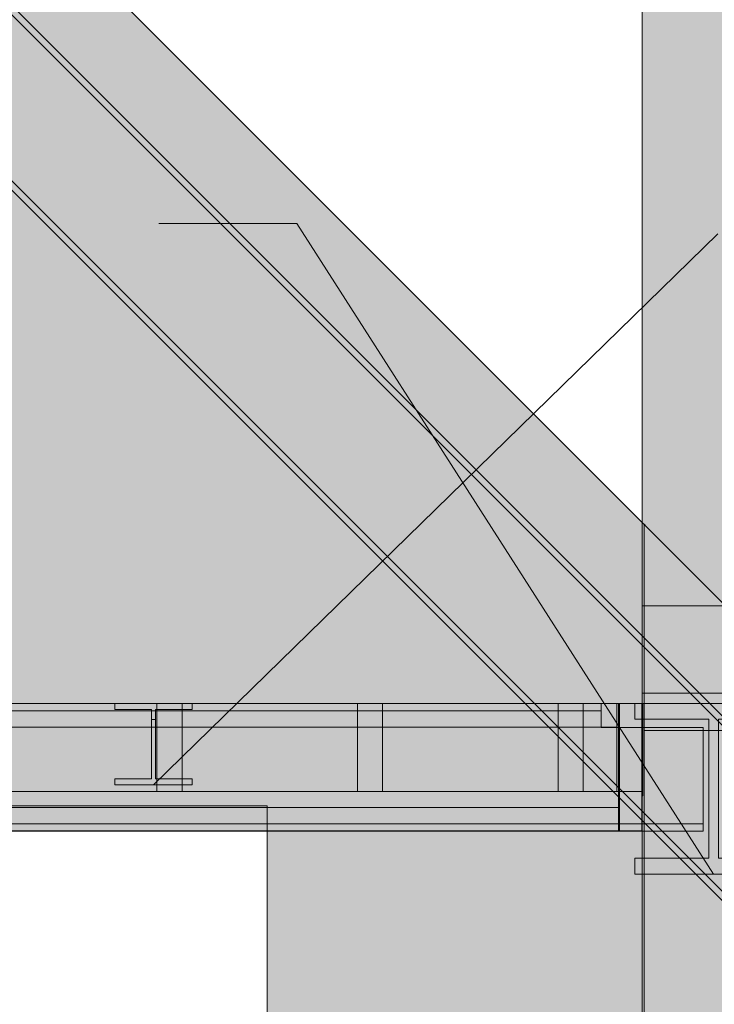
# Model space of a CAD drawing. Header units: millimetres. Extents: x 17 to 413, y 4 to 292.
# Tile 44 of 57: x 178 to 190, y 231 to 246. Entities that reach past the tile are written whole.
import ezdxf

# ---------------------------------------------------------------- set-up
doc = ezdxf.new("R2010")
doc.units = ezdxf.units.MM
for name, color, linetype in [('FILL-INK', 7, 'Continuous'), ('FILL-STEEL', 7, 'Continuous'), ('FILL-WHITE', 7, 'Continuous'), ('LINE-CORE', 7, 'Continuous'), ('LINE-INK', 7, 'Continuous')]:
    doc.layers.add(name, color=color, linetype=linetype)

msp = doc.modelspace()

# ---------------------------------------------------------------- hatches: boundary and pattern name
at = {"layer": 'FILL-INK', "true_color": 0x1a1a1f}
h = msp.add_hatch(color=250, dxfattribs=at)
h.dxf.hatch_style = 1
h.paths.add_polyline_path([(180.554, 234.238), (181.291, 235.488), (181.822, 234.944)])
h = msp.add_hatch(color=250, dxfattribs=at)
h.dxf.hatch_style = 1
h.paths.add_polyline_path([(189.49, 232.813), (188.415, 233.787), (189.055, 234.197)])
at = {"layer": 'FILL-STEEL', "true_color": 0x0d2973}
h = msp.add_hatch(color=166, dxfattribs=at)
h.dxf.hatch_style = 1
h.paths.add_polyline_path([(179.937, 234.238), (179.937, 234.279), (179.937, 234.33), (180.259, 234.33), (180.522, 234.33), (180.522, 234.828), (180.522, 235.44), (180.2, 235.44), (179.937, 235.44), (179.937, 235.481), (179.937, 235.532), (180.617, 235.532), (181.172, 235.532), (181.172, 235.491), (181.172, 235.44), (180.849, 235.44), (180.586, 235.44), (180.586, 234.941), (180.586, 234.33), (180.909, 234.33), (181.172, 234.33), (181.172, 234.288), (181.172, 234.238), (180.492, 234.238)])
h = msp.add_hatch(color=166, dxfattribs=at)
h.dxf.hatch_style = 1
h.paths.add_polyline_path([(188.232, 232.813), (188.232, 232.937), (188.232, 233.064), (188.831, 233.064), (189.414, 233.064), (189.414, 234.157), (189.414, 235.281), (188.815, 235.281), (188.232, 235.281), (188.232, 235.405), (188.232, 235.532), (189.508, 235.532), (190.748, 235.532), (190.748, 235.408), (190.748, 235.281), (190.149, 235.281), (189.567, 235.281), (189.567, 234.188), (189.567, 233.064), (190.166, 233.064), (190.748, 233.064), (190.748, 232.94), (190.748, 232.813), (189.473, 232.813)])
at = {"layer": 'FILL-WHITE', "true_color": 0xffffff}
h = msp.add_hatch(color=7, dxfattribs=at)
h.dxf.hatch_style = 1
h.paths.add_polyline_path([(164.626, 262.142), (188.381, 238.388), (188.381, 212.161), (182.37, 212.161), (182.37, 233.9), (174.098, 233.9), (174.098, 235.1), (174.017, 236.389), (173.776, 237.655), (173.378, 238.878), (172.83, 240.036), (172.142, 241.11), (171.325, 242.081), (170.394, 242.932), (169.364, 243.649), (168.254, 244.221), (167.081, 244.636), (165.866, 244.888), (164.63, 244.972), (163.395, 244.888), (162.18, 244.636), (161.007, 244.221), (159.896, 243.649), (158.867, 242.932), (157.936, 242.081), (157.119, 241.11), (156.431, 240.036), (155.883, 238.878), (155.485, 237.655), (155.243, 236.389), (155.162, 235.1), (155.162, 233.9), (146.89, 233.9), (146.89, 212.161), (140.873, 212.161), (140.873, 238.388)])
h = msp.add_hatch(color=7, dxfattribs=at)
h.dxf.hatch_style = 1
h.paths.add_polyline_path([(164.626, 262.142), (188.381, 238.388), (188.381, 212.161), (182.37, 212.161), (182.37, 233.9), (174.098, 233.9), (174.098, 235.1), (174.017, 236.389), (173.776, 237.655), (173.378, 238.878), (172.83, 240.036), (172.142, 241.11), (171.325, 242.081), (170.394, 242.932), (169.364, 243.649), (168.254, 244.221), (167.081, 244.636), (165.866, 244.888), (164.63, 244.972), (163.395, 244.888), (162.18, 244.636), (161.007, 244.221), (159.896, 243.649), (158.867, 242.932), (157.936, 242.081), (157.119, 241.11), (156.431, 240.036), (155.883, 238.878), (155.485, 237.655), (155.243, 236.389), (155.162, 235.1), (155.162, 233.9), (146.89, 233.9), (146.89, 212.161), (140.873, 212.161), (140.873, 238.388)])
h = msp.add_hatch(color=7, dxfattribs=at)
h.dxf.hatch_style = 1
h.paths.add_polyline_path([(140.573, 236.28), (164.626, 260.333), (191.528, 233.432), (191.456, 233.36), (164.626, 260.19), (140.645, 236.208), (140.573, 236.28)])
h = msp.add_hatch(color=7, dxfattribs=at)
h.dxf.hatch_style = 1
h.paths.add_polyline_path([(140.573, 236.28), (164.626, 260.333), (191.528, 233.432), (191.456, 233.36), (164.626, 260.19), (140.645, 236.208), (140.573, 236.28)])
h = msp.add_hatch(color=7, dxfattribs=at)
h.dxf.hatch_style = 1
h.paths.add_polyline_path([(164.626, 260.19), (191.456, 233.36), (190.131, 232.035), (164.626, 257.54), (141.97, 234.883), (140.645, 236.208)])
h = msp.add_hatch(color=7, dxfattribs=at)
h.dxf.hatch_style = 1
h.paths.add_polyline_path([(164.626, 260.19), (191.456, 233.36), (190.131, 232.035), (164.626, 257.54), (141.97, 234.883), (140.645, 236.208)])
h = msp.add_hatch(color=7, dxfattribs=at)
h.dxf.hatch_style = 1
h.paths.add_polyline_path([(164.626, 257.54), (190.131, 232.035), (190.059, 231.963), (164.626, 257.396), (142.041, 234.811), (141.97, 234.883)])
h = msp.add_hatch(color=7, dxfattribs=at)
h.dxf.hatch_style = 1
h.paths.add_polyline_path([(164.626, 257.54), (190.131, 232.035), (190.059, 231.963), (164.626, 257.396), (142.041, 234.811), (141.97, 234.883)])
h = msp.add_hatch(color=7, dxfattribs=at)
h.dxf.hatch_style = 1
h.paths.add_polyline_path([(190.633, 257.516), (190.633, 237.093), (188.347, 237.093), (188.347, 257.516)])
h = msp.add_hatch(color=7, dxfattribs=at)
h.dxf.hatch_style = 1
h.paths.add_polyline_path([(188.347, 257.516), (190.633, 257.516), (190.633, 210.5), (188.347, 210.5)])
h = msp.add_hatch(color=7, dxfattribs=at)
h.dxf.hatch_style = 1
h.paths.add_polyline_path([(188.347, 254.904), (190.633, 254.904), (190.633, 235.7), (188.347, 235.7)])
h = msp.add_hatch(color=7, dxfattribs=at)
h.dxf.hatch_style = 1
h.paths.add_polyline_path([(190.633, 254.904), (190.633, 235.7), (188.347, 235.7), (188.347, 254.904)])
h = msp.add_hatch(color=7, dxfattribs=at)
h.dxf.hatch_style = 1
h.paths.add_polyline_path([(188.393, 238.391), (188.393, 238.391), (188.393, 238.39), (188.393, 238.389), (188.393, 238.389), (188.381, 238.388)])
h = msp.add_hatch(color=7, dxfattribs=at)
h.dxf.hatch_style = 1
h.paths.add_polyline_path([(188.393, 238.39), (188.393, 238.39), (188.393, 238.389), (188.393, 238.389), (188.393, 238.389), (188.381, 238.388)])
h = msp.add_hatch(color=7, dxfattribs=at)
h.dxf.hatch_style = 1
h.paths.add_polyline_path([(191.227, 235.542), (191.227, 212.161), (188.381, 212.161), (188.381, 238.388)])
h = msp.add_hatch(color=7, dxfattribs=at)
h.dxf.hatch_style = 1
h.paths.add_polyline_path([(188.383, 238.386), (191.227, 235.542), (191.227, 212.161), (188.383, 212.161), (188.381, 212.148), (188.381, 212.148), (188.381, 238.388)])
h = msp.add_hatch(color=7, dxfattribs=at)
h.dxf.hatch_style = 1
h.paths.add_polyline_path([(190.633, 237.093), (190.633, 210.5), (188.347, 210.5), (188.347, 237.093)])
h = msp.add_hatch(color=7, dxfattribs=at)
h.dxf.hatch_style = 1
h.paths.add_polyline_path([(139.906, 235.236), (141.21, 235.236), (141.21, 235.418), (187.698, 235.418), (187.698, 235.148), (189.322, 235.148), (189.322, 233.613), (187.698, 233.613), (141.21, 233.613), (139.906, 233.613)])
h = msp.add_hatch(color=7, dxfattribs=at)
h.dxf.hatch_style = 1
h.paths.add_polyline_path([(141.21, 235.236), (141.21, 235.418), (187.698, 235.418), (187.698, 235.148), (189.322, 235.148), (189.322, 233.613), (187.698, 233.613), (141.21, 233.613), (139.906, 233.613), (139.906, 235.236)])
h = msp.add_hatch(color=7, dxfattribs=at)
h.dxf.hatch_style = 1
h.paths.add_polyline_path([(188.346, 235.532), (188.346, 234.132), (140.906, 234.132), (140.906, 235.532)])
h = msp.add_hatch(color=7, dxfattribs=at)
h.dxf.hatch_style = 1
h.paths.add_polyline_path([(140.906, 235.532), (188.346, 235.532), (188.346, 234.132), (140.906, 234.132)])
h = msp.add_hatch(color=7, dxfattribs=at)
h.dxf.hatch_style = 1
h.paths.add_polyline_path([(141.21, 235.418), (141.21, 235.532), (187.698, 235.532), (187.698, 235.418), (141.21, 235.418)])
h = msp.add_hatch(color=7, dxfattribs=at)
h.dxf.hatch_style = 1
h.paths.add_polyline_path([(187.698, 235.532), (187.698, 235.418), (141.21, 235.418), (141.21, 235.532)])
h = msp.add_hatch(color=7, dxfattribs=at)
h.dxf.hatch_style = 1
h.paths.add_polyline_path([(187.986, 235.532), (187.986, 235.156), (141.266, 235.156), (141.266, 235.532)])
h = msp.add_hatch(color=7, dxfattribs=at)
h.dxf.hatch_style = 1
h.paths.add_polyline_path([(141.266, 235.156), (141.266, 235.532), (187.986, 235.532), (187.986, 235.156), (141.266, 235.156)])
h = msp.add_hatch(color=7, dxfattribs=at)
h.dxf.hatch_style = 1
h.paths.add_polyline_path([(141.266, 235.532), (187.986, 235.532), (187.986, 235.156), (141.266, 235.156), (141.266, 235.532)])
h = msp.add_hatch(color=7, dxfattribs=at)
h.dxf.hatch_style = 1
h.paths.add_polyline_path([(141.266, 235.156), (141.266, 235.532), (187.986, 235.532), (187.986, 235.156), (141.266, 235.156)])
h = msp.add_hatch(color=7, dxfattribs=at)
h.dxf.hatch_style = 1
h.paths.add_polyline_path([(141.266, 235.532), (187.986, 235.532), (187.986, 235.156), (141.266, 235.156), (141.266, 235.532)])
h = msp.add_hatch(color=7, dxfattribs=at)
h.dxf.hatch_style = 1
h.paths.add_polyline_path([(141.266, 235.156), (141.266, 235.532), (187.986, 235.532), (187.986, 235.156), (141.266, 235.156)])
h = msp.add_hatch(color=7, dxfattribs=at)
h.dxf.hatch_style = 1
h.paths.add_polyline_path([(141.266, 235.532), (187.986, 235.532), (187.986, 235.156), (141.266, 235.156), (141.266, 235.532)])
h = msp.add_hatch(color=7, dxfattribs=at)
h.dxf.hatch_style = 1
h.paths.add_polyline_path([(141.266, 235.156), (141.266, 235.532), (187.986, 235.532), (187.986, 235.156), (141.266, 235.156)])
h = msp.add_hatch(color=7, dxfattribs=at)
h.dxf.hatch_style = 1
h.paths.add_polyline_path([(141.266, 235.532), (187.986, 235.532), (187.986, 235.156), (141.266, 235.156), (141.266, 235.532)])
h = msp.add_hatch(color=7, dxfattribs=at)
h.dxf.hatch_style = 1
h.paths.add_polyline_path([(141.266, 235.156), (141.266, 235.532), (187.986, 235.532), (187.986, 235.156), (141.266, 235.156)])
h = msp.add_hatch(color=7, dxfattribs=at)
h.dxf.hatch_style = 1
h.paths.add_polyline_path([(141.266, 235.532), (187.986, 235.532), (187.986, 235.156), (141.266, 235.156), (141.266, 235.532)])
h = msp.add_hatch(color=7, dxfattribs=at)
h.dxf.hatch_style = 1
h.paths.add_polyline_path([(141.266, 235.156), (141.266, 235.532), (187.986, 235.532), (187.986, 235.156), (141.266, 235.156)])
h = msp.add_hatch(color=7, dxfattribs=at)
h.dxf.hatch_style = 1
h.paths.add_polyline_path([(141.266, 235.532), (187.986, 235.532), (187.986, 235.156), (141.266, 235.156), (141.266, 235.532)])
h = msp.add_hatch(color=7, dxfattribs=at)
h.dxf.hatch_style = 1
h.paths.add_polyline_path([(141.266, 235.156), (141.266, 235.532), (187.986, 235.532), (187.986, 235.156), (141.266, 235.156)])
h = msp.add_hatch(color=7, dxfattribs=at)
h.dxf.hatch_style = 1
h.paths.add_polyline_path([(141.266, 235.532), (187.986, 235.532), (187.986, 235.156), (141.266, 235.156), (141.266, 235.532)])
h = msp.add_hatch(color=7, dxfattribs=at)
h.dxf.hatch_style = 1
h.paths.add_polyline_path([(141.266, 235.156), (141.266, 235.532), (187.986, 235.532), (187.986, 235.156), (141.266, 235.156)])
h = msp.add_hatch(color=7, dxfattribs=at)
h.dxf.hatch_style = 1
h.paths.add_polyline_path([(141.266, 235.532), (187.986, 235.532), (187.986, 235.156), (141.266, 235.156), (141.266, 235.532)])
h = msp.add_hatch(color=7, dxfattribs=at)
h.dxf.hatch_style = 1
h.paths.add_polyline_path([(141.266, 235.156), (141.266, 235.532), (187.986, 235.532), (187.986, 235.156), (141.266, 235.156)])
h = msp.add_hatch(color=7, dxfattribs=at)
h.dxf.hatch_style = 1
h.paths.add_polyline_path([(141.266, 235.532), (187.986, 235.532), (187.986, 235.156), (141.266, 235.156), (141.266, 235.532)])
h = msp.add_hatch(color=7, dxfattribs=at)
h.dxf.hatch_style = 1
h.paths.add_polyline_path([(141.266, 235.156), (141.266, 235.532), (187.986, 235.532), (187.986, 235.156), (141.266, 235.156)])
h = msp.add_hatch(color=7, dxfattribs=at)
h.dxf.hatch_style = 1
h.paths.add_polyline_path([(141.266, 235.532), (187.986, 235.532), (187.986, 235.156), (141.266, 235.156), (141.266, 235.532)])
h = msp.add_hatch(color=7, dxfattribs=at)
h.dxf.hatch_style = 1
h.paths.add_polyline_path([(141.266, 235.156), (141.266, 235.532), (187.986, 235.532), (187.986, 235.156), (141.266, 235.156)])
h = msp.add_hatch(color=7, dxfattribs=at)
h.dxf.hatch_style = 1
h.paths.add_polyline_path([(179.937, 234.33), (180.522, 234.33), (180.522, 235.276), (180.522, 235.44), (179.937, 235.44), (179.937, 235.532), (181.172, 235.532), (181.172, 235.44), (180.586, 235.44), (180.586, 234.33), (181.172, 234.33), (181.172, 234.238), (179.937, 234.238)])
h = msp.add_hatch(color=7, dxfattribs=at)
h.dxf.hatch_style = 1
h.paths.add_polyline_path([(181.01, 235.532), (181.01, 234.132), (180.61, 234.132), (180.61, 235.532)])
h = msp.add_hatch(color=7, dxfattribs=at)
h.dxf.hatch_style = 1
h.paths.add_polyline_path([(180.61, 234.132), (180.61, 235.532), (181.01, 235.532), (181.01, 234.132)])
h = msp.add_hatch(color=7, dxfattribs=at)
h.dxf.hatch_style = 1
h.paths.add_polyline_path([(181.185, 235.534), (181.185, 235.534), (181.185, 235.533), (181.172, 235.532)])
h = msp.add_hatch(color=7, dxfattribs=at)
h.dxf.hatch_style = 1
h.paths.add_polyline_path([(184.21, 235.532), (184.21, 234.132), (183.81, 234.132), (183.81, 235.532)])
h = msp.add_hatch(color=7, dxfattribs=at)
h.dxf.hatch_style = 1
h.paths.add_polyline_path([(183.81, 234.132), (183.81, 235.532), (184.21, 235.532), (184.21, 234.132)])
h = msp.add_hatch(color=7, dxfattribs=at)
h.dxf.hatch_style = 1
h.paths.add_polyline_path([(187.41, 235.532), (187.41, 234.132), (187.01, 234.132), (187.01, 235.532)])
h = msp.add_hatch(color=7, dxfattribs=at)
h.dxf.hatch_style = 1
h.paths.add_polyline_path([(187.01, 234.132), (187.01, 235.532), (187.41, 235.532), (187.41, 234.132)])
h = msp.add_hatch(color=7, dxfattribs=at)
h.dxf.hatch_style = 1
h.paths.add_polyline_path([(188.346, 235.532), (188.346, 234.132), (187.946, 234.132), (187.946, 235.532)])
h = msp.add_hatch(color=7, dxfattribs=at)
h.dxf.hatch_style = 1
h.paths.add_polyline_path([(187.946, 234.132), (187.946, 235.532), (188.346, 235.532), (188.346, 234.132)])
h = msp.add_hatch(color=7, dxfattribs=at)
h.dxf.hatch_style = 1
h.paths.add_polyline_path([(187.986, 235.532), (187.986, 233.5), (187.97, 233.5), (187.97, 235.532)])
h = msp.add_hatch(color=7, dxfattribs=at)
h.dxf.hatch_style = 1
h.paths.add_polyline_path([(187.97, 235.532), (187.986, 235.532), (187.986, 233.5), (187.97, 233.5)])
h = msp.add_hatch(color=7, dxfattribs=at)
h.dxf.hatch_style = 1
h.paths.add_polyline_path([(187.986, 235.532), (187.986, 233.5), (187.97, 233.5), (187.97, 235.532)])
h = msp.add_hatch(color=7, dxfattribs=at)
h.dxf.hatch_style = 1
h.paths.add_polyline_path([(187.97, 235.532), (187.986, 235.532), (187.986, 233.5), (187.97, 233.5)])
h = msp.add_hatch(color=7, dxfattribs=at)
h.dxf.hatch_style = 1
h.paths.add_polyline_path([(187.986, 235.532), (187.986, 233.5), (187.97, 233.5), (187.97, 235.532)])
h = msp.add_hatch(color=7, dxfattribs=at)
h.dxf.hatch_style = 1
h.paths.add_polyline_path([(187.97, 235.532), (187.986, 235.532), (187.986, 233.5), (187.97, 233.5)])
h = msp.add_hatch(color=7, dxfattribs=at)
h.dxf.hatch_style = 1
h.paths.add_polyline_path([(187.986, 235.532), (187.986, 233.5), (187.97, 233.5), (187.97, 235.532)])
h = msp.add_hatch(color=7, dxfattribs=at)
h.dxf.hatch_style = 1
h.paths.add_polyline_path([(187.97, 235.532), (187.986, 235.532), (187.986, 233.5), (187.97, 233.5)])
h = msp.add_hatch(color=7, dxfattribs=at)
h.dxf.hatch_style = 1
h.paths.add_polyline_path([(187.986, 235.532), (187.986, 233.5), (187.97, 233.5), (187.97, 235.532)])
h = msp.add_hatch(color=7, dxfattribs=at)
h.dxf.hatch_style = 1
h.paths.add_polyline_path([(187.97, 235.532), (187.986, 235.532), (187.986, 233.5), (187.97, 233.5)])
h = msp.add_hatch(color=7, dxfattribs=at)
h.dxf.hatch_style = 1
h.paths.add_polyline_path([(187.986, 235.532), (187.986, 233.5), (187.97, 233.5), (187.97, 235.532)])
h = msp.add_hatch(color=7, dxfattribs=at)
h.dxf.hatch_style = 1
h.paths.add_polyline_path([(187.97, 235.532), (187.986, 235.532), (187.986, 233.5), (187.97, 233.5)])
h = msp.add_hatch(color=7, dxfattribs=at)
h.dxf.hatch_style = 1
h.paths.add_polyline_path([(187.986, 235.532), (187.986, 233.5), (187.97, 233.5), (187.97, 235.532)])
h = msp.add_hatch(color=7, dxfattribs=at)
h.dxf.hatch_style = 1
h.paths.add_polyline_path([(187.97, 235.532), (187.986, 235.532), (187.986, 233.5), (187.97, 233.5)])
h = msp.add_hatch(color=7, dxfattribs=at)
h.dxf.hatch_style = 1
h.paths.add_polyline_path([(187.986, 235.532), (187.986, 233.5), (187.97, 233.5), (187.97, 235.532)])
h = msp.add_hatch(color=7, dxfattribs=at)
h.dxf.hatch_style = 1
h.paths.add_polyline_path([(187.97, 235.532), (187.986, 235.532), (187.986, 233.5), (187.97, 233.5)])
h = msp.add_hatch(color=7, dxfattribs=at)
h.dxf.hatch_style = 1
h.paths.add_polyline_path([(187.986, 235.532), (187.986, 233.5), (187.97, 233.5), (187.97, 235.532)])
h = msp.add_hatch(color=7, dxfattribs=at)
h.dxf.hatch_style = 1
h.paths.add_polyline_path([(187.97, 235.532), (187.986, 235.532), (187.986, 233.5), (187.97, 233.5)])
h = msp.add_hatch(color=7, dxfattribs=at)
h.dxf.hatch_style = 1
h.paths.add_polyline_path([(187.986, 235.532), (187.986, 233.5), (187.97, 233.5), (187.97, 235.532)])
h = msp.add_hatch(color=7, dxfattribs=at)
h.dxf.hatch_style = 1
h.paths.add_polyline_path([(187.97, 235.532), (187.986, 235.532), (187.986, 233.5), (187.97, 233.5)])
h = msp.add_hatch(color=7, dxfattribs=at)
h.dxf.hatch_style = 1
h.paths.add_polyline_path([(187.986, 235.532), (187.986, 233.5), (187.97, 233.5), (187.97, 235.532)])
h = msp.add_hatch(color=7, dxfattribs=at)
h.dxf.hatch_style = 1
h.paths.add_polyline_path([(187.97, 235.532), (187.986, 235.532), (187.986, 233.5), (187.97, 233.5)])
h = msp.add_hatch(color=7, dxfattribs=at)
h.dxf.hatch_style = 1
h.paths.add_polyline_path([(188.346, 235.532), (188.346, 233.5), (187.986, 233.5), (187.986, 235.532)])
h = msp.add_hatch(color=7, dxfattribs=at)
h.dxf.hatch_style = 1
h.paths.add_polyline_path([(187.986, 235.532), (188.346, 235.532), (188.346, 233.5), (187.986, 233.5)])
h = msp.add_hatch(color=7, dxfattribs=at)
h.dxf.hatch_style = 1
h.paths.add_polyline_path([(188.232, 233.064), (189.414, 233.064), (189.414, 235.281), (188.232, 235.281), (188.232, 235.532), (190.748, 235.532), (190.748, 235.281), (189.567, 235.281), (189.567, 233.064), (190.748, 233.064), (190.748, 232.813), (188.232, 232.813)])
h = msp.add_hatch(color=7, dxfattribs=at)
h.dxf.hatch_style = 1
h.paths.add_polyline_path([(188.362, 235.532), (188.362, 234.06), (188.346, 234.06), (188.346, 235.532)])
h = msp.add_hatch(color=7, dxfattribs=at)
h.dxf.hatch_style = 1
h.paths.add_polyline_path([(188.346, 235.532), (188.362, 235.532), (188.362, 234.06), (188.346, 234.06)])
h = msp.add_hatch(color=7, dxfattribs=at)
h.dxf.hatch_style = 1
h.paths.add_polyline_path([(188.362, 235.532), (188.362, 234.06), (188.346, 234.06), (188.346, 235.532)])
h = msp.add_hatch(color=7, dxfattribs=at)
h.dxf.hatch_style = 1
h.paths.add_polyline_path([(188.346, 235.532), (188.362, 235.532), (188.362, 234.06), (188.346, 234.06)])
h = msp.add_hatch(color=7, dxfattribs=at)
h.dxf.hatch_style = 1
h.paths.add_polyline_path([(188.362, 235.532), (188.362, 234.06), (188.346, 234.06), (188.346, 235.532)])
h = msp.add_hatch(color=7, dxfattribs=at)
h.dxf.hatch_style = 1
h.paths.add_polyline_path([(188.346, 235.532), (188.362, 235.532), (188.362, 234.06), (188.346, 234.06)])
h = msp.add_hatch(color=7, dxfattribs=at)
h.dxf.hatch_style = 1
h.paths.add_polyline_path([(188.362, 235.532), (188.362, 234.06), (188.346, 234.06), (188.346, 235.532)])
h = msp.add_hatch(color=7, dxfattribs=at)
h.dxf.hatch_style = 1
h.paths.add_polyline_path([(188.346, 235.532), (188.362, 235.532), (188.362, 234.06), (188.346, 234.06)])
h = msp.add_hatch(color=7, dxfattribs=at)
h.dxf.hatch_style = 1
h.paths.add_polyline_path([(188.362, 235.532), (188.362, 234.06), (188.346, 234.06), (188.346, 235.532)])
h = msp.add_hatch(color=7, dxfattribs=at)
h.dxf.hatch_style = 1
h.paths.add_polyline_path([(188.346, 235.532), (188.362, 235.532), (188.362, 234.06), (188.346, 234.06)])
h = msp.add_hatch(color=7, dxfattribs=at)
h.dxf.hatch_style = 1
h.paths.add_polyline_path([(179.937, 234.238), (179.937, 234.33), (180.522, 234.33), (180.522, 235.276), (180.586, 235.276), (180.586, 234.33), (181.172, 234.33), (181.172, 234.238), (179.937, 234.238)])
h = msp.add_hatch(color=7, dxfattribs=at)
h.dxf.hatch_style = 1
h.paths.add_polyline_path([(141.266, 235.156), (187.986, 235.156), (187.986, 233.876), (141.266, 233.876)])
h = msp.add_hatch(color=7, dxfattribs=at)
h.dxf.hatch_style = 1
h.paths.add_polyline_path([(141.266, 235.156), (187.986, 235.156), (187.986, 233.876), (141.266, 233.876)])
h = msp.add_hatch(color=7, dxfattribs=at)
h.dxf.hatch_style = 1
h.paths.add_polyline_path([(141.266, 235.156), (187.986, 235.156), (187.986, 233.876), (141.266, 233.876)])
h = msp.add_hatch(color=7, dxfattribs=at)
h.dxf.hatch_style = 1
h.paths.add_polyline_path([(141.266, 235.156), (187.986, 235.156), (187.986, 233.876), (141.266, 233.876)])
h = msp.add_hatch(color=7, dxfattribs=at)
h.dxf.hatch_style = 1
h.paths.add_polyline_path([(141.266, 235.156), (187.986, 235.156), (187.986, 233.876), (141.266, 233.876)])
h = msp.add_hatch(color=7, dxfattribs=at)
h.dxf.hatch_style = 1
h.paths.add_polyline_path([(141.266, 235.156), (187.986, 235.156), (187.986, 233.876), (141.266, 233.876)])
h = msp.add_hatch(color=7, dxfattribs=at)
h.dxf.hatch_style = 1
h.paths.add_polyline_path([(141.266, 235.156), (187.986, 235.156), (187.986, 233.876), (141.266, 233.876)])
h = msp.add_hatch(color=7, dxfattribs=at)
h.dxf.hatch_style = 1
h.paths.add_polyline_path([(141.266, 235.156), (187.986, 235.156), (187.986, 233.876), (141.266, 233.876)])
h = msp.add_hatch(color=7, dxfattribs=at)
h.dxf.hatch_style = 1
h.paths.add_polyline_path([(141.266, 235.156), (187.986, 235.156), (187.986, 233.876), (141.266, 233.876)])
h = msp.add_hatch(color=7, dxfattribs=at)
h.dxf.hatch_style = 1
h.paths.add_polyline_path([(141.266, 235.156), (187.986, 235.156), (187.986, 233.876), (141.266, 233.876)])
h = msp.add_hatch(color=7, dxfattribs=at)
h.dxf.hatch_style = 1
h.paths.add_polyline_path([(141.266, 235.156), (187.986, 235.156), (187.986, 233.876), (141.266, 233.876)])
h = msp.add_hatch(color=7, dxfattribs=at)
h.dxf.hatch_style = 1
h.paths.add_polyline_path([(141.266, 235.156), (187.986, 235.156), (187.986, 233.876), (141.266, 233.876)])
h = msp.add_hatch(color=7, dxfattribs=at)
h.dxf.hatch_style = 1
h.paths.add_polyline_path([(141.266, 235.156), (187.986, 235.156), (187.986, 233.876), (141.266, 233.876)])
h = msp.add_hatch(color=7, dxfattribs=at)
h.dxf.hatch_style = 1
h.paths.add_polyline_path([(141.266, 235.156), (187.986, 235.156), (187.986, 233.876), (141.266, 233.876)])
h = msp.add_hatch(color=7, dxfattribs=at)
h.dxf.hatch_style = 1
h.paths.add_polyline_path([(141.266, 235.156), (187.986, 235.156), (187.986, 233.876), (141.266, 233.876)])
h = msp.add_hatch(color=7, dxfattribs=at)
h.dxf.hatch_style = 1
h.paths.add_polyline_path([(141.266, 235.156), (187.986, 235.156), (187.986, 233.876), (141.266, 233.876)])
h = msp.add_hatch(color=7, dxfattribs=at)
h.dxf.hatch_style = 1
h.paths.add_polyline_path([(141.266, 235.156), (187.986, 235.156), (187.986, 233.876), (141.266, 233.876)])
h = msp.add_hatch(color=7, dxfattribs=at)
h.dxf.hatch_style = 1
h.paths.add_polyline_path([(141.266, 235.156), (187.986, 235.156), (187.986, 233.876), (141.266, 233.876)])
h = msp.add_hatch(color=7, dxfattribs=at)
h.dxf.hatch_style = 1
h.paths.add_polyline_path([(141.266, 235.156), (187.986, 235.156), (187.986, 233.876), (141.266, 233.876)])
h = msp.add_hatch(color=7, dxfattribs=at)
h.dxf.hatch_style = 1
h.paths.add_polyline_path([(141.266, 235.156), (187.986, 235.156), (187.986, 233.876), (141.266, 233.876)])
h = msp.add_hatch(color=7, dxfattribs=at)
h.dxf.hatch_style = 1
h.paths.add_polyline_path([(141.266, 235.156), (187.986, 235.156), (187.986, 233.876), (141.266, 233.876)])
h = msp.add_hatch(color=7, dxfattribs=at)
h.dxf.hatch_style = 1
h.paths.add_polyline_path([(141.266, 235.156), (187.986, 235.156), (187.986, 233.876), (141.266, 233.876)])
h = msp.add_hatch(color=7, dxfattribs=at)
h.dxf.hatch_style = 1
h.paths.add_polyline_path([(191.227, 235.1), (191.227, 212.161), (188.383, 212.161), (188.383, 235.1)])
h = msp.add_hatch(color=7, dxfattribs=at)
h.dxf.hatch_style = 1
h.paths.add_polyline_path([(188.383, 212.161), (188.383, 235.1), (191.227, 235.1), (191.227, 212.161)])
h = msp.add_hatch(color=7, dxfattribs=at)
h.dxf.hatch_style = 1
h.paths.add_polyline_path([(191.227, 235.1), (191.227, 212.161), (188.383, 212.161), (188.383, 235.1)])
h = msp.add_hatch(color=7, dxfattribs=at)
h.dxf.hatch_style = 1
h.paths.add_polyline_path([(188.383, 212.161), (188.383, 235.1), (191.227, 235.1), (191.227, 212.161)])
h = msp.add_hatch(color=7, dxfattribs=at)
h.dxf.hatch_style = 1
h.paths.add_polyline_path([(187.986, 233.876), (187.986, 233.5), (141.266, 233.5), (141.266, 233.876)])
h = msp.add_hatch(color=7, dxfattribs=at)
h.dxf.hatch_style = 1
h.paths.add_polyline_path([(141.266, 233.5), (141.266, 233.876), (187.986, 233.876), (187.986, 233.5), (141.266, 233.5)])
h = msp.add_hatch(color=7, dxfattribs=at)
h.dxf.hatch_style = 1
h.paths.add_polyline_path([(141.266, 233.876), (187.986, 233.876), (187.986, 233.5), (141.266, 233.5), (141.266, 233.876)])
h = msp.add_hatch(color=7, dxfattribs=at)
h.dxf.hatch_style = 1
h.paths.add_polyline_path([(141.266, 233.5), (141.266, 233.876), (187.986, 233.876), (187.986, 233.5), (141.266, 233.5)])
h = msp.add_hatch(color=7, dxfattribs=at)
h.dxf.hatch_style = 1
h.paths.add_polyline_path([(141.266, 233.876), (187.986, 233.876), (187.986, 233.5), (141.266, 233.5), (141.266, 233.876)])
h = msp.add_hatch(color=7, dxfattribs=at)
h.dxf.hatch_style = 1
h.paths.add_polyline_path([(141.266, 233.5), (141.266, 233.876), (187.986, 233.876), (187.986, 233.5), (141.266, 233.5)])
h = msp.add_hatch(color=7, dxfattribs=at)
h.dxf.hatch_style = 1
h.paths.add_polyline_path([(141.266, 233.876), (187.986, 233.876), (187.986, 233.5), (141.266, 233.5), (141.266, 233.876)])
h = msp.add_hatch(color=7, dxfattribs=at)
h.dxf.hatch_style = 1
h.paths.add_polyline_path([(141.266, 233.5), (141.266, 233.876), (187.986, 233.876), (187.986, 233.5), (141.266, 233.5)])
h = msp.add_hatch(color=7, dxfattribs=at)
h.dxf.hatch_style = 1
h.paths.add_polyline_path([(141.266, 233.876), (187.986, 233.876), (187.986, 233.5), (141.266, 233.5), (141.266, 233.876)])
h = msp.add_hatch(color=7, dxfattribs=at)
h.dxf.hatch_style = 1
h.paths.add_polyline_path([(141.266, 233.5), (141.266, 233.876), (187.986, 233.876), (187.986, 233.5), (141.266, 233.5)])
h = msp.add_hatch(color=7, dxfattribs=at)
h.dxf.hatch_style = 1
h.paths.add_polyline_path([(141.266, 233.876), (187.986, 233.876), (187.986, 233.5), (141.266, 233.5), (141.266, 233.876)])
h = msp.add_hatch(color=7, dxfattribs=at)
h.dxf.hatch_style = 1
h.paths.add_polyline_path([(141.266, 233.5), (141.266, 233.876), (187.986, 233.876), (187.986, 233.5), (141.266, 233.5)])
h = msp.add_hatch(color=7, dxfattribs=at)
h.dxf.hatch_style = 1
h.paths.add_polyline_path([(141.266, 233.876), (187.986, 233.876), (187.986, 233.5), (141.266, 233.5), (141.266, 233.876)])
h = msp.add_hatch(color=7, dxfattribs=at)
h.dxf.hatch_style = 1
h.paths.add_polyline_path([(141.266, 233.5), (141.266, 233.876), (187.986, 233.876), (187.986, 233.5), (141.266, 233.5)])
h = msp.add_hatch(color=7, dxfattribs=at)
h.dxf.hatch_style = 1
h.paths.add_polyline_path([(141.266, 233.876), (187.986, 233.876), (187.986, 233.5), (141.266, 233.5), (141.266, 233.876)])
h = msp.add_hatch(color=7, dxfattribs=at)
h.dxf.hatch_style = 1
h.paths.add_polyline_path([(141.266, 233.5), (141.266, 233.876), (187.986, 233.876), (187.986, 233.5), (141.266, 233.5)])
h = msp.add_hatch(color=7, dxfattribs=at)
h.dxf.hatch_style = 1
h.paths.add_polyline_path([(141.266, 233.876), (187.986, 233.876), (187.986, 233.5), (141.266, 233.5), (141.266, 233.876)])
h = msp.add_hatch(color=7, dxfattribs=at)
h.dxf.hatch_style = 1
h.paths.add_polyline_path([(141.266, 233.5), (141.266, 233.876), (187.986, 233.876), (187.986, 233.5), (141.266, 233.5)])
h = msp.add_hatch(color=7, dxfattribs=at)
h.dxf.hatch_style = 1
h.paths.add_polyline_path([(141.266, 233.876), (187.986, 233.876), (187.986, 233.5), (141.266, 233.5), (141.266, 233.876)])
h = msp.add_hatch(color=7, dxfattribs=at)
h.dxf.hatch_style = 1
h.paths.add_polyline_path([(141.266, 233.5), (141.266, 233.876), (187.986, 233.876), (187.986, 233.5), (141.266, 233.5)])
h = msp.add_hatch(color=7, dxfattribs=at)
h.dxf.hatch_style = 1
h.paths.add_polyline_path([(141.266, 233.876), (187.986, 233.876), (187.986, 233.5), (141.266, 233.5), (141.266, 233.876)])
h = msp.add_hatch(color=7, dxfattribs=at)
h.dxf.hatch_style = 1
h.paths.add_polyline_path([(141.266, 233.5), (141.266, 233.876), (187.986, 233.876), (187.986, 233.5), (141.266, 233.5)])
h = msp.add_hatch(color=7, dxfattribs=at)
h.dxf.hatch_style = 1
h.paths.add_polyline_path([(139.906, 233.613), (141.21, 233.613), (187.698, 233.613), (189.322, 233.613), (189.322, 233.499), (187.698, 233.499), (141.21, 233.499), (139.906, 233.499)])
h = msp.add_hatch(color=7, dxfattribs=at)
h.dxf.hatch_style = 1
h.paths.add_polyline_path([(187.698, 233.613), (189.322, 233.613), (189.322, 233.499), (141.21, 233.499), (139.906, 233.499), (139.906, 233.613)])

# ---------------------------------------------------------------- linework, layer by layer
at = {"layer": 'LINE-CORE', "lineweight": 5}
for points in [[(140.873, 238.388), (164.626, 262.142), (188.381, 238.388), (188.381, 212.161)], [(140.873, 238.388), (164.626, 262.142), (188.381, 238.388), (188.381, 212.161)], [(182.37, 212.161), (182.37, 233.9), (174.098, 233.9), (174.098, 235.1), (174.017, 236.389), (173.776, 237.655), (173.378, 238.878), (172.83, 240.036), (172.142, 241.11), (171.325, 242.081), (170.394, 242.932), (169.364, 243.649), (168.254, 244.221), (167.081, 244.636), (165.866, 244.888), (164.63, 244.972)], [(182.37, 212.161), (182.37, 233.9), (174.098, 233.9), (174.098, 235.1), (174.017, 236.389), (173.776, 237.655), (173.378, 238.878), (172.83, 240.036), (172.142, 241.11), (171.325, 242.081), (170.394, 242.932), (169.364, 243.649), (168.254, 244.221), (167.081, 244.636), (165.866, 244.888), (164.63, 244.972)]]:
    msp.add_lwpolyline(points, dxfattribs=at)
for points in [[(140.573, 236.28), (164.626, 260.333), (191.528, 233.432), (191.456, 233.36), (164.626, 260.19), (140.645, 236.208), (140.573, 236.28)], [(140.573, 236.28), (164.626, 260.333), (191.528, 233.432), (191.456, 233.36), (164.626, 260.19), (140.645, 236.208), (140.573, 236.28)], [(164.626, 260.19), (164.626, 260.19), (191.456, 233.36), (191.456, 233.36), (191.456, 233.36), (191.456, 233.36), (190.131, 232.035), (164.626, 257.54), (141.97, 234.883), (140.645, 236.208)], [(164.626, 260.19), (164.626, 260.19), (191.456, 233.36), (191.456, 233.36), (191.456, 233.36), (191.456, 233.36), (190.131, 232.035), (164.626, 257.54), (141.97, 234.883), (140.645, 236.208)], [(164.626, 257.54), (190.131, 232.035), (190.131, 232.035), (190.131, 232.035), (190.059, 231.963), (164.626, 257.396), (142.041, 234.811), (141.97, 234.883)], [(164.626, 257.54), (190.131, 232.035), (190.131, 232.035), (190.131, 232.035), (190.059, 231.963), (164.626, 257.396), (142.041, 234.811), (141.97, 234.883)], [(190.633, 257.516), (190.633, 237.093), (188.347, 237.093), (188.347, 257.516)], [(188.347, 257.516), (190.633, 257.516), (190.633, 210.5), (188.347, 210.5)], [(188.347, 254.904), (190.633, 254.904), (190.633, 235.7), (188.347, 235.7)], [(190.633, 254.904), (190.633, 235.7), (188.347, 235.7), (188.347, 254.904)], [(188.393, 238.391), (188.393, 238.391), (188.393, 238.39), (188.393, 238.389), (188.393, 238.389), (188.381, 238.388)], [(188.393, 238.39), (188.393, 238.39), (188.393, 238.389), (188.393, 238.389), (188.393, 238.389), (188.381, 238.388)], [(191.227, 235.542), (191.227, 212.161), (191.227, 212.161), (188.381, 212.161), (188.381, 238.388)], [(188.383, 238.386), (188.383, 238.386), (191.227, 235.542), (191.227, 235.542), (191.227, 212.161), (188.383, 212.161), (188.381, 212.148), (188.381, 212.148), (188.381, 238.388)], [(190.633, 237.093), (190.633, 210.5), (190.633, 210.5), (188.347, 210.5), (188.347, 237.093), (188.347, 237.093)], [(139.906, 235.236), (141.21, 235.236), (141.21, 235.418), (187.698, 235.418), (187.698, 235.418), (187.698, 235.148), (189.322, 235.148), (189.322, 233.613), (187.698, 233.613), (141.21, 233.613), (141.21, 233.613), (139.906, 233.613)], [(141.21, 235.236), (141.21, 235.418), (141.21, 235.418), (187.698, 235.418), (187.698, 235.148), (189.322, 235.148), (189.322, 233.613), (187.698, 233.613), (187.698, 233.613), (141.21, 233.613), (139.906, 233.613), (139.906, 235.236)], [(188.346, 235.532), (188.346, 234.132), (140.906, 234.132), (140.906, 235.532)], [(140.906, 235.532), (188.346, 235.532), (188.346, 234.132), (140.906, 234.132)], [(141.21, 235.418), (141.21, 235.532), (187.698, 235.532), (187.698, 235.418), (141.21, 235.418), (141.21, 235.418), (141.21, 235.418)], [(187.698, 235.532), (187.698, 235.418), (141.21, 235.418), (141.21, 235.532), (141.21, 235.532)], [(187.986, 235.532), (187.986, 235.156), (187.986, 235.156), (141.266, 235.156), (141.266, 235.532), (141.266, 235.532)], [(141.266, 235.156), (141.266, 235.532), (187.986, 235.532), (187.986, 235.532), (187.986, 235.532), (187.986, 235.532), (187.986, 235.156), (141.266, 235.156), (141.266, 235.156), (141.266, 235.156)], [(141.266, 235.532), (141.266, 235.532), (187.986, 235.532), (187.986, 235.156), (187.986, 235.156), (141.266, 235.156), (141.266, 235.532), (141.266, 235.532)], [(141.266, 235.156), (141.266, 235.532), (187.986, 235.532), (187.986, 235.532), (187.986, 235.532), (187.986, 235.532), (187.986, 235.156), (141.266, 235.156), (141.266, 235.156), (141.266, 235.156)], [(141.266, 235.532), (141.266, 235.532), (187.986, 235.532), (187.986, 235.156), (187.986, 235.156), (141.266, 235.156), (141.266, 235.532), (141.266, 235.532)], [(141.266, 235.156), (141.266, 235.532), (187.986, 235.532), (187.986, 235.532), (187.986, 235.532), (187.986, 235.532), (187.986, 235.156), (141.266, 235.156), (141.266, 235.156), (141.266, 235.156)], [(141.266, 235.532), (141.266, 235.532), (187.986, 235.532), (187.986, 235.156), (187.986, 235.156), (141.266, 235.156), (141.266, 235.532), (141.266, 235.532)], [(141.266, 235.156), (141.266, 235.532), (187.986, 235.532), (187.986, 235.532), (187.986, 235.532), (187.986, 235.532), (187.986, 235.156), (141.266, 235.156), (141.266, 235.156), (141.266, 235.156)], [(141.266, 235.532), (141.266, 235.532), (187.986, 235.532), (187.986, 235.156), (187.986, 235.156), (141.266, 235.156), (141.266, 235.532), (141.266, 235.532)], [(141.266, 235.156), (141.266, 235.532), (187.986, 235.532), (187.986, 235.532), (187.986, 235.532), (187.986, 235.532), (187.986, 235.156), (141.266, 235.156), (141.266, 235.156), (141.266, 235.156)], [(141.266, 235.532), (141.266, 235.532), (187.986, 235.532), (187.986, 235.156), (187.986, 235.156), (141.266, 235.156), (141.266, 235.532), (141.266, 235.532)], [(141.266, 235.156), (141.266, 235.532), (187.986, 235.532), (187.986, 235.532), (187.986, 235.532), (187.986, 235.532), (187.986, 235.156), (141.266, 235.156), (141.266, 235.156), (141.266, 235.156)], [(141.266, 235.532), (141.266, 235.532), (187.986, 235.532), (187.986, 235.156), (187.986, 235.156), (141.266, 235.156), (141.266, 235.532), (141.266, 235.532)], [(141.266, 235.156), (141.266, 235.532), (187.986, 235.532), (187.986, 235.532), (187.986, 235.532), (187.986, 235.532), (187.986, 235.156), (141.266, 235.156), (141.266, 235.156), (141.266, 235.156)], [(141.266, 235.532), (141.266, 235.532), (187.986, 235.532), (187.986, 235.156), (187.986, 235.156), (141.266, 235.156), (141.266, 235.532), (141.266, 235.532)], [(141.266, 235.156), (141.266, 235.532), (187.986, 235.532), (187.986, 235.532), (187.986, 235.532), (187.986, 235.532), (187.986, 235.156), (141.266, 235.156), (141.266, 235.156), (141.266, 235.156)], [(141.266, 235.532), (141.266, 235.532), (187.986, 235.532), (187.986, 235.156), (187.986, 235.156), (141.266, 235.156), (141.266, 235.532), (141.266, 235.532)], [(141.266, 235.156), (141.266, 235.532), (187.986, 235.532), (187.986, 235.532), (187.986, 235.532), (187.986, 235.532), (187.986, 235.156), (141.266, 235.156), (141.266, 235.156), (141.266, 235.156)], [(141.266, 235.532), (141.266, 235.532), (187.986, 235.532), (187.986, 235.156), (187.986, 235.156), (141.266, 235.156), (141.266, 235.532), (141.266, 235.532)], [(141.266, 235.156), (141.266, 235.532), (187.986, 235.532), (187.986, 235.532), (187.986, 235.532), (187.986, 235.532), (187.986, 235.156), (141.266, 235.156), (141.266, 235.156), (141.266, 235.156)], [(141.266, 235.532), (141.266, 235.532), (187.986, 235.532), (187.986, 235.156), (187.986, 235.156), (141.266, 235.156), (141.266, 235.532), (141.266, 235.532)], [(141.266, 235.156), (141.266, 235.532), (187.986, 235.532), (187.986, 235.532), (187.986, 235.532), (187.986, 235.532), (187.986, 235.156), (141.266, 235.156), (141.266, 235.156), (141.266, 235.156)], [(179.937, 234.33), (180.522, 234.33), (180.522, 235.276), (180.522, 235.44), (179.937, 235.44), (179.937, 235.532), (181.172, 235.532), (181.172, 235.44), (180.586, 235.44), (180.586, 234.33), (181.172, 234.33), (181.172, 234.238), (179.937, 234.238)], [(181.01, 235.532), (181.01, 234.132), (181.01, 234.132), (180.61, 234.132), (180.61, 235.532), (180.61, 235.532)], [(180.61, 234.132), (180.61, 235.532), (181.01, 235.532), (181.01, 235.532), (181.01, 234.132), (180.61, 234.132)], [(181.185, 235.534), (181.185, 235.534), (181.185, 235.533), (181.172, 235.532)], [(184.21, 235.532), (184.21, 234.132), (184.21, 234.132), (183.81, 234.132), (183.81, 235.532), (183.81, 235.532)], [(183.81, 234.132), (183.81, 235.532), (184.21, 235.532), (184.21, 235.532), (184.21, 234.132), (183.81, 234.132)], [(187.41, 235.532), (187.41, 234.132), (187.41, 234.132), (187.01, 234.132), (187.01, 235.532), (187.01, 235.532)], [(187.01, 234.132), (187.01, 235.532), (187.41, 235.532), (187.41, 235.532), (187.41, 234.132), (187.01, 234.132)], [(188.346, 235.532), (188.346, 234.132), (188.346, 234.132), (187.946, 234.132), (187.946, 235.532), (187.946, 235.532)], [(187.946, 234.132), (187.946, 235.532), (188.346, 235.532), (188.346, 235.532), (188.346, 234.132), (187.946, 234.132)], [(187.986, 235.532), (187.986, 233.5), (187.97, 233.5), (187.97, 235.532)], [(187.97, 235.532), (187.986, 235.532), (187.986, 233.5), (187.97, 233.5)], [(187.986, 235.532), (187.986, 233.5), (187.97, 233.5), (187.97, 235.532)], [(187.97, 235.532), (187.986, 235.532), (187.986, 233.5), (187.97, 233.5)], [(187.986, 235.532), (187.986, 233.5), (187.97, 233.5), (187.97, 235.532)], [(187.97, 235.532), (187.986, 235.532), (187.986, 233.5), (187.97, 233.5)], [(187.986, 235.532), (187.986, 233.5), (187.97, 233.5), (187.97, 235.532)], [(187.97, 235.532), (187.986, 235.532), (187.986, 233.5), (187.97, 233.5)], [(187.986, 235.532), (187.986, 233.5), (187.97, 233.5), (187.97, 235.532)], [(187.97, 235.532), (187.986, 235.532), (187.986, 233.5), (187.97, 233.5)], [(187.986, 235.532), (187.986, 233.5), (187.97, 233.5), (187.97, 235.532)], [(187.97, 235.532), (187.986, 235.532), (187.986, 233.5), (187.97, 233.5)], [(187.986, 235.532), (187.986, 233.5), (187.97, 233.5), (187.97, 235.532)], [(187.97, 235.532), (187.986, 235.532), (187.986, 233.5), (187.97, 233.5)], [(187.986, 235.532), (187.986, 233.5), (187.97, 233.5), (187.97, 235.532)], [(187.97, 235.532), (187.986, 235.532), (187.986, 233.5), (187.97, 233.5)], [(187.986, 235.532), (187.986, 233.5), (187.97, 233.5), (187.97, 235.532)], [(187.97, 235.532), (187.986, 235.532), (187.986, 233.5), (187.97, 233.5)], [(187.986, 235.532), (187.986, 233.5), (187.97, 233.5), (187.97, 235.532)], [(187.97, 235.532), (187.986, 235.532), (187.986, 233.5), (187.97, 233.5)], [(187.986, 235.532), (187.986, 233.5), (187.97, 233.5), (187.97, 235.532)], [(187.97, 235.532), (187.986, 235.532), (187.986, 233.5), (187.97, 233.5)], [(188.346, 235.532), (188.346, 233.5), (187.986, 233.5), (187.986, 235.532)], [(187.986, 235.532), (188.346, 235.532), (188.346, 233.5), (187.986, 233.5)], [(188.232, 233.064), (189.414, 233.064), (189.414, 235.281), (188.232, 235.281), (188.232, 235.532), (190.748, 235.532), (190.748, 235.281), (189.567, 235.281), (189.567, 233.064), (190.748, 233.064), (190.748, 232.813), (188.232, 232.813)], [(188.362, 235.532), (188.362, 234.06), (188.346, 234.06), (188.346, 235.532)], [(188.346, 235.532), (188.362, 235.532), (188.362, 234.06), (188.346, 234.06)], [(188.362, 235.532), (188.362, 234.06), (188.346, 234.06), (188.346, 235.532)], [(188.346, 235.532), (188.362, 235.532), (188.362, 234.06), (188.346, 234.06)], [(188.362, 235.532), (188.362, 234.06), (188.346, 234.06), (188.346, 235.532)], [(188.346, 235.532), (188.362, 235.532), (188.362, 234.06), (188.346, 234.06)], [(188.362, 235.532), (188.362, 234.06), (188.346, 234.06), (188.346, 235.532)], [(188.346, 235.532), (188.362, 235.532), (188.362, 234.06), (188.346, 234.06)], [(188.362, 235.532), (188.362, 234.06), (188.346, 234.06), (188.346, 235.532)], [(188.346, 235.532), (188.362, 235.532), (188.362, 234.06), (188.346, 234.06)], [(179.937, 234.238), (179.937, 234.33), (180.522, 234.33), (180.522, 235.276), (180.586, 235.276), (180.586, 235.276), (180.586, 234.33), (181.172, 234.33), (181.172, 234.33), (181.172, 234.33), (181.172, 234.33), (181.172, 234.238), (179.937, 234.238), (179.937, 234.238), (179.937, 234.238)], [(141.266, 235.156), (187.986, 235.156), (187.986, 233.876), (187.986, 233.876), (141.266, 233.876), (141.266, 235.156)], [(141.266, 235.156), (187.986, 235.156), (187.986, 235.156), (187.986, 233.876), (141.266, 233.876), (141.266, 233.876)], [(141.266, 235.156), (187.986, 235.156), (187.986, 233.876), (187.986, 233.876), (141.266, 233.876), (141.266, 235.156)], [(141.266, 235.156), (187.986, 235.156), (187.986, 235.156), (187.986, 233.876), (141.266, 233.876), (141.266, 233.876)], [(141.266, 235.156), (187.986, 235.156), (187.986, 233.876), (187.986, 233.876), (141.266, 233.876), (141.266, 235.156)], [(141.266, 235.156), (187.986, 235.156), (187.986, 235.156), (187.986, 233.876), (141.266, 233.876), (141.266, 233.876)], [(141.266, 235.156), (187.986, 235.156), (187.986, 233.876), (187.986, 233.876), (141.266, 233.876), (141.266, 235.156)], [(141.266, 235.156), (187.986, 235.156), (187.986, 235.156), (187.986, 233.876), (141.266, 233.876), (141.266, 233.876)], [(141.266, 235.156), (187.986, 235.156), (187.986, 233.876), (187.986, 233.876), (141.266, 233.876), (141.266, 235.156)], [(141.266, 235.156), (187.986, 235.156), (187.986, 235.156), (187.986, 233.876), (141.266, 233.876), (141.266, 233.876)], [(141.266, 235.156), (187.986, 235.156), (187.986, 233.876), (187.986, 233.876), (141.266, 233.876), (141.266, 235.156)], [(141.266, 235.156), (187.986, 235.156), (187.986, 235.156), (187.986, 233.876), (141.266, 233.876), (141.266, 233.876)], [(141.266, 235.156), (187.986, 235.156), (187.986, 233.876), (187.986, 233.876), (141.266, 233.876), (141.266, 235.156)], [(141.266, 235.156), (187.986, 235.156), (187.986, 235.156), (187.986, 233.876), (141.266, 233.876), (141.266, 233.876)], [(141.266, 235.156), (187.986, 235.156), (187.986, 233.876), (187.986, 233.876), (141.266, 233.876), (141.266, 235.156)], [(141.266, 235.156), (187.986, 235.156), (187.986, 235.156), (187.986, 233.876), (141.266, 233.876), (141.266, 233.876)], [(141.266, 235.156), (187.986, 235.156), (187.986, 233.876), (187.986, 233.876), (141.266, 233.876), (141.266, 235.156)], [(141.266, 235.156), (187.986, 235.156), (187.986, 235.156), (187.986, 233.876), (141.266, 233.876), (141.266, 233.876)], [(141.266, 235.156), (187.986, 235.156), (187.986, 233.876), (187.986, 233.876), (141.266, 233.876), (141.266, 235.156)], [(141.266, 235.156), (187.986, 235.156), (187.986, 235.156), (187.986, 233.876), (141.266, 233.876), (141.266, 233.876)], [(141.266, 235.156), (187.986, 235.156), (187.986, 233.876), (187.986, 233.876), (141.266, 233.876), (141.266, 235.156)], [(141.266, 235.156), (187.986, 235.156), (187.986, 235.156), (187.986, 233.876), (141.266, 233.876), (141.266, 233.876)], [(191.227, 235.1), (191.227, 212.161), (191.227, 212.161), (188.383, 212.161), (188.383, 235.1), (188.383, 235.1)], [(188.383, 212.161), (188.383, 235.1), (191.227, 235.1), (191.227, 235.1), (191.227, 212.161), (188.383, 212.161)], [(191.227, 235.1), (191.227, 212.161), (191.227, 212.161), (188.383, 212.161), (188.383, 235.1), (188.383, 235.1)], [(188.383, 212.161), (188.383, 235.1), (191.227, 235.1), (191.227, 235.1), (191.227, 212.161), (188.383, 212.161)], [(187.986, 233.876), (187.986, 233.5), (187.986, 233.5), (141.266, 233.5), (141.266, 233.876), (141.266, 233.876)], [(141.266, 233.5), (141.266, 233.876), (187.986, 233.876), (187.986, 233.876), (187.986, 233.876), (187.986, 233.876), (187.986, 233.5), (141.266, 233.5), (141.266, 233.5), (141.266, 233.5)], [(141.266, 233.876), (141.266, 233.876), (187.986, 233.876), (187.986, 233.5), (187.986, 233.5), (141.266, 233.5), (141.266, 233.876), (141.266, 233.876)], [(141.266, 233.5), (141.266, 233.876), (187.986, 233.876), (187.986, 233.876), (187.986, 233.876), (187.986, 233.876), (187.986, 233.5), (141.266, 233.5), (141.266, 233.5), (141.266, 233.5)], [(141.266, 233.876), (141.266, 233.876), (187.986, 233.876), (187.986, 233.5), (187.986, 233.5), (141.266, 233.5), (141.266, 233.876), (141.266, 233.876)], [(141.266, 233.5), (141.266, 233.876), (187.986, 233.876), (187.986, 233.876), (187.986, 233.876), (187.986, 233.876), (187.986, 233.5), (141.266, 233.5), (141.266, 233.5), (141.266, 233.5)], [(141.266, 233.876), (141.266, 233.876), (187.986, 233.876), (187.986, 233.5), (187.986, 233.5), (141.266, 233.5), (141.266, 233.876), (141.266, 233.876)], [(141.266, 233.5), (141.266, 233.876), (187.986, 233.876), (187.986, 233.876), (187.986, 233.876), (187.986, 233.876), (187.986, 233.5), (141.266, 233.5), (141.266, 233.5), (141.266, 233.5)], [(141.266, 233.876), (141.266, 233.876), (187.986, 233.876), (187.986, 233.5), (187.986, 233.5), (141.266, 233.5), (141.266, 233.876), (141.266, 233.876)], [(141.266, 233.5), (141.266, 233.876), (187.986, 233.876), (187.986, 233.876), (187.986, 233.876), (187.986, 233.876), (187.986, 233.5), (141.266, 233.5), (141.266, 233.5), (141.266, 233.5)], [(141.266, 233.876), (141.266, 233.876), (187.986, 233.876), (187.986, 233.5), (187.986, 233.5), (141.266, 233.5), (141.266, 233.876), (141.266, 233.876)], [(141.266, 233.5), (141.266, 233.876), (187.986, 233.876), (187.986, 233.876), (187.986, 233.876), (187.986, 233.876), (187.986, 233.5), (141.266, 233.5), (141.266, 233.5), (141.266, 233.5)], [(141.266, 233.876), (141.266, 233.876), (187.986, 233.876), (187.986, 233.5), (187.986, 233.5), (141.266, 233.5), (141.266, 233.876), (141.266, 233.876)], [(141.266, 233.5), (141.266, 233.876), (187.986, 233.876), (187.986, 233.876), (187.986, 233.876), (187.986, 233.876), (187.986, 233.5), (141.266, 233.5), (141.266, 233.5), (141.266, 233.5)], [(141.266, 233.876), (141.266, 233.876), (187.986, 233.876), (187.986, 233.5), (187.986, 233.5), (141.266, 233.5), (141.266, 233.876), (141.266, 233.876)], [(141.266, 233.5), (141.266, 233.876), (187.986, 233.876), (187.986, 233.876), (187.986, 233.876), (187.986, 233.876), (187.986, 233.5), (141.266, 233.5), (141.266, 233.5), (141.266, 233.5)], [(141.266, 233.876), (141.266, 233.876), (187.986, 233.876), (187.986, 233.5), (187.986, 233.5), (141.266, 233.5), (141.266, 233.876), (141.266, 233.876)], [(141.266, 233.5), (141.266, 233.876), (187.986, 233.876), (187.986, 233.876), (187.986, 233.876), (187.986, 233.876), (187.986, 233.5), (141.266, 233.5), (141.266, 233.5), (141.266, 233.5)], [(141.266, 233.876), (141.266, 233.876), (187.986, 233.876), (187.986, 233.5), (187.986, 233.5), (141.266, 233.5), (141.266, 233.876), (141.266, 233.876)], [(141.266, 233.5), (141.266, 233.876), (187.986, 233.876), (187.986, 233.876), (187.986, 233.876), (187.986, 233.876), (187.986, 233.5), (141.266, 233.5), (141.266, 233.5), (141.266, 233.5)], [(141.266, 233.876), (141.266, 233.876), (187.986, 233.876), (187.986, 233.5), (187.986, 233.5), (141.266, 233.5), (141.266, 233.876), (141.266, 233.876)], [(141.266, 233.5), (141.266, 233.876), (187.986, 233.876), (187.986, 233.876), (187.986, 233.876), (187.986, 233.876), (187.986, 233.5), (141.266, 233.5), (141.266, 233.5), (141.266, 233.5)], [(139.906, 233.613), (141.21, 233.613), (187.698, 233.613), (187.698, 233.613), (189.322, 233.613), (189.322, 233.499), (187.698, 233.499), (187.698, 233.499), (141.21, 233.499), (141.21, 233.499), (139.906, 233.499)], [(187.698, 233.613), (187.698, 233.613), (189.322, 233.613), (189.322, 233.499), (141.21, 233.499), (139.906, 233.499), (139.906, 233.613)]]:
    msp.add_lwpolyline(points, close=True, dxfattribs=at)
at = {"layer": 'LINE-INK', "lineweight": 5}
for p, q in [((182.842, 243.189), (180.642, 243.189)), ((189.49, 232.813), (182.842, 243.189)), ((180.554, 234.238), (189.554, 243.026))]:
    msp.add_line(p, q, dxfattribs=at)
for points in [[(179.937, 234.238), (179.937, 234.279), (179.937, 234.33), (180.259, 234.33), (180.522, 234.33), (180.522, 234.828), (180.522, 235.44), (180.2, 235.44), (179.937, 235.44), (179.937, 235.481), (179.937, 235.532), (180.617, 235.532), (181.172, 235.532), (181.172, 235.491), (181.172, 235.44), (180.849, 235.44), (180.586, 235.44), (180.586, 234.941), (180.586, 234.33), (180.909, 234.33), (181.172, 234.33), (181.172, 234.288), (181.172, 234.238), (180.492, 234.238)], [(188.232, 232.813), (188.232, 232.937), (188.232, 233.064), (188.831, 233.064), (189.414, 233.064), (189.414, 234.157), (189.414, 235.281), (188.815, 235.281), (188.232, 235.281), (188.232, 235.405), (188.232, 235.532), (189.508, 235.532), (190.748, 235.532), (190.748, 235.408), (190.748, 235.281), (190.149, 235.281), (189.567, 235.281), (189.567, 234.188), (189.567, 233.064), (190.166, 233.064), (190.748, 233.064), (190.748, 232.94), (190.748, 232.813), (189.473, 232.813)]]:
    msp.add_lwpolyline(points, close=True, dxfattribs=at)

doc.saveas('drawing.dxf')
